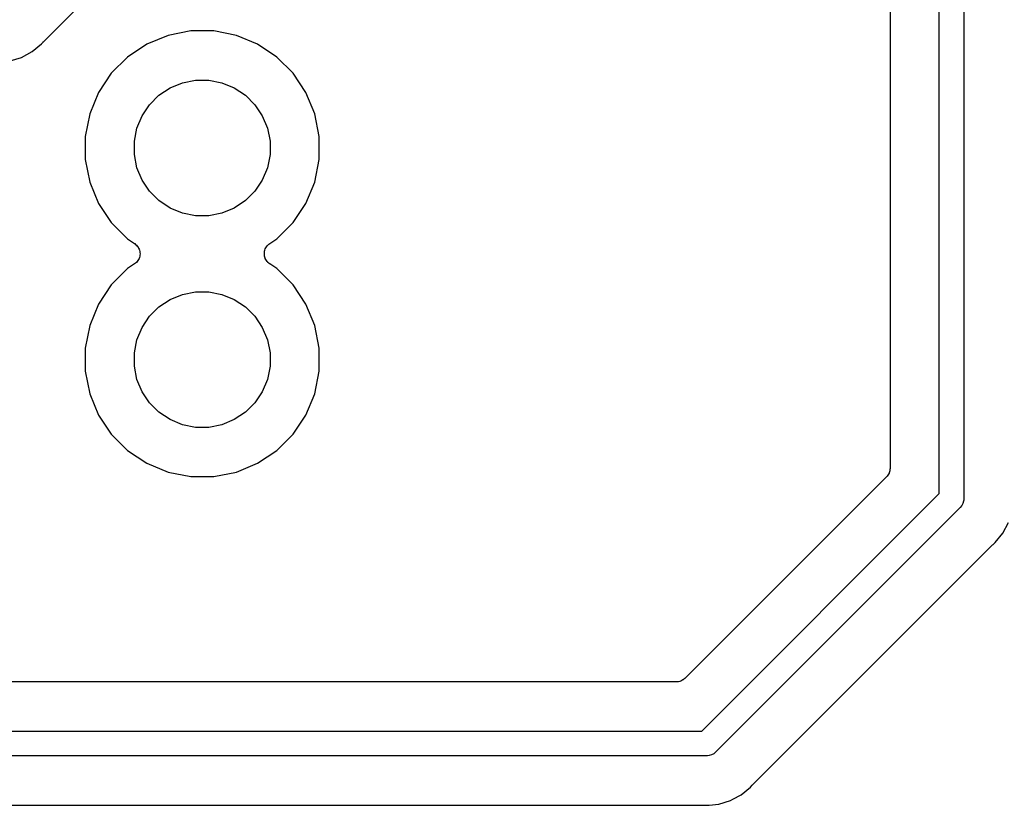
# Model space of a CAD drawing. Extents: x 1.11 to 3.55, y -2.64 to -1.26.
# Tile 12 of 19: x 2.17 to 2.57, y -1.98 to -1.66. Entities that reach past the tile are written whole.
import ezdxf

# ---------------------------------------------------------------- set-up
doc = ezdxf.new("R2010")
doc.units = 0
doc.header["$MEASUREMENT"] = 0
doc.layers.add('BLACK', color=7, linetype='CONTINUOUS')

msp = doc.modelspace()

# ---------------------------------------------------------------- linework, layer by layer
at = {"layer": 'BLACK', "linetype": 'CONTINUOUS'}
for p, q in [((2.5425, -1.85749), (2.5425, -1.49894)), ((2.5525, -1.50076), (2.5525, -1.85932)), ((2.5225, -1.56832), (2.5225, -1.84714)), ((2.17872, -1.67364), (2.26964, -1.58272)), ((2.22913, -1.67127), (2.22047, -1.67485)), ((2.23832, -1.66944), (2.22913, -1.67127)), ((2.24768, -1.66944), (2.23832, -1.66944)), ((2.25687, -1.67127), (2.24768, -1.66944)), ((2.26553, -1.67485), (2.25687, -1.67127)), ((2.17396, -1.67789), (2.17776, -1.67476)), ((2.17776, -1.67476), (2.17839, -1.674)), ((2.17839, -1.674), (2.17843, -1.67395)), ((2.17843, -1.67395), (2.17859, -1.6738)), ((2.17859, -1.6738), (2.17872, -1.67364)), ((2.22047, -1.67485), (2.21268, -1.68006)), ((2.27332, -1.68006), (2.26553, -1.67485)), ((2.1649, -1.68164), (2.16961, -1.68021)), ((2.16961, -1.68021), (2.17396, -1.67789)), ((2.21268, -1.68006), (2.20606, -1.68668)), ((2.27994, -1.68668), (2.27332, -1.68006)), ((2.20606, -1.68668), (2.20085, -1.69447)), ((2.28515, -1.69447), (2.27994, -1.68668)), ((2.22995, -1.69258), (2.23496, -1.6905)), ((2.23496, -1.6905), (2.24029, -1.68944)), ((2.24029, -1.68944), (2.24571, -1.68944)), ((2.24571, -1.68944), (2.25104, -1.6905)), ((2.25104, -1.6905), (2.25605, -1.69258)), ((2.20085, -1.69447), (2.19727, -1.70313)), ((2.22159, -1.69943), (2.22543, -1.69559)), ((2.22543, -1.69559), (2.22995, -1.69258)), ((2.25605, -1.69258), (2.26057, -1.69559)), ((2.26057, -1.69559), (2.26441, -1.69943)), ((2.28873, -1.70313), (2.28515, -1.69447)), ((2.21858, -1.70395), (2.22159, -1.69943)), ((2.26441, -1.69943), (2.26742, -1.70395)), ((2.19727, -1.70313), (2.19544, -1.71232)), ((2.2165, -1.70896), (2.21858, -1.70395)), ((2.26742, -1.70395), (2.2695, -1.70896)), ((2.29056, -1.71232), (2.28873, -1.70313)), ((2.19544, -1.71232), (2.19544, -1.72168)), ((2.21544, -1.71429), (2.2165, -1.70896)), ((2.2695, -1.70896), (2.27056, -1.71429)), ((2.29056, -1.72168), (2.29056, -1.71232)), ((2.21544, -1.71971), (2.21544, -1.71429)), ((2.27056, -1.71429), (2.27056, -1.71971)), ((2.2165, -1.72504), (2.21544, -1.71971)), ((2.27056, -1.71971), (2.2695, -1.72504)), ((2.19544, -1.72168), (2.19727, -1.73087)), ((2.28873, -1.73087), (2.29056, -1.72168)), ((2.21858, -1.73005), (2.2165, -1.72504)), ((2.2695, -1.72504), (2.26742, -1.73005)), ((2.19727, -1.73087), (2.20085, -1.73953)), ((2.22159, -1.73457), (2.21858, -1.73005)), ((2.26742, -1.73005), (2.26441, -1.73457)), ((2.28515, -1.73953), (2.28873, -1.73087)), ((2.22543, -1.73841), (2.22159, -1.73457)), ((2.26441, -1.73457), (2.26057, -1.73841)), ((2.20085, -1.73953), (2.20606, -1.74732)), ((2.22995, -1.74142), (2.22543, -1.73841)), ((2.26057, -1.73841), (2.25605, -1.74142)), ((2.27994, -1.74732), (2.28515, -1.73953)), ((2.23496, -1.7435), (2.22995, -1.74142)), ((2.24029, -1.74456), (2.23496, -1.7435)), ((2.25104, -1.7435), (2.24571, -1.74456)), ((2.25605, -1.74142), (2.25104, -1.7435)), ((2.20606, -1.74732), (2.21268, -1.75394)), ((2.24571, -1.74456), (2.24029, -1.74456)), ((2.27332, -1.75394), (2.27994, -1.74732)), ((2.21268, -1.75394), (2.21553, -1.75584)), ((2.21553, -1.75584), (2.21556, -1.75587)), ((2.21556, -1.75587), (2.21556, -1.75587)), ((2.21556, -1.75587), (2.21556, -1.75587)), ((2.21556, -1.75587), (2.21559, -1.75588)), ((2.21559, -1.75588), (2.21596, -1.75619)), ((2.21596, -1.75619), (2.21631, -1.75649)), ((2.26942, -1.75683), (2.26972, -1.75646)), ((2.26972, -1.75646), (2.26973, -1.75645)), ((2.26973, -1.75645), (2.26974, -1.75644)), ((2.26974, -1.75644), (2.2701, -1.75615)), ((2.2701, -1.75615), (2.27047, -1.75584)), ((2.27047, -1.75584), (2.27332, -1.75394)), ((2.21631, -1.75649), (2.21632, -1.7565)), ((2.21632, -1.7565), (2.21633, -1.75651)), ((2.21633, -1.75651), (2.21663, -1.75688)), ((2.21663, -1.75688), (2.21693, -1.75725)), ((2.21693, -1.75725), (2.21693, -1.75726)), ((2.21693, -1.75726), (2.21694, -1.75727)), ((2.21694, -1.75727), (2.21716, -1.7577)), ((2.21716, -1.7577), (2.21738, -1.75811)), ((2.21738, -1.75811), (2.21739, -1.75813)), ((2.21739, -1.75813), (2.21739, -1.75814)), ((2.21739, -1.75814), (2.21752, -1.75859)), ((2.21752, -1.75859), (2.21766, -1.75905)), ((2.21766, -1.75905), (2.21766, -1.75906)), ((2.21766, -1.75906), (2.21766, -1.75908)), ((2.21766, -1.75908), (2.21771, -1.75955)), ((2.21775, -1.76005), (2.2177, -1.76052)), ((2.21771, -1.75955), (2.21775, -1.76002)), ((2.21775, -1.76002), (2.21775, -1.76003)), ((2.21775, -1.76003), (2.21775, -1.76005)), ((2.26825, -1.75995), (2.2683, -1.75948)), ((2.26825, -1.75997), (2.26825, -1.75995)), ((2.26825, -1.75998), (2.26825, -1.75997)), ((2.26829, -1.76045), (2.26825, -1.75998)), ((2.26834, -1.76092), (2.26829, -1.76045)), ((2.2683, -1.75948), (2.26835, -1.75901)), ((2.26835, -1.75898), (2.2685, -1.75853)), ((2.26835, -1.75899), (2.26835, -1.75898)), ((2.26835, -1.75901), (2.26835, -1.75899)), ((2.2685, -1.75853), (2.26864, -1.75807)), ((2.26864, -1.75806), (2.26865, -1.75805)), ((2.26864, -1.75807), (2.26864, -1.75806)), ((2.26865, -1.75805), (2.26887, -1.75763)), ((2.26887, -1.75763), (2.2691, -1.75721)), ((2.2691, -1.75721), (2.26911, -1.7572)), ((2.26911, -1.75719), (2.26942, -1.75683)), ((2.26911, -1.7572), (2.26911, -1.75719)), ((2.21553, -1.76416), (2.21268, -1.76606)), ((2.2159, -1.76385), (2.21553, -1.76416)), ((2.21626, -1.76356), (2.2159, -1.76385)), ((2.21627, -1.76355), (2.21626, -1.76356)), ((2.21628, -1.76354), (2.21627, -1.76355)), ((2.21659, -1.76317), (2.21628, -1.76354)), ((2.21689, -1.76281), (2.21659, -1.76317)), ((2.2169, -1.76279), (2.21689, -1.7628)), ((2.21689, -1.7628), (2.21689, -1.76281)), ((2.21713, -1.76236), (2.2169, -1.76279)), ((2.21735, -1.76195), (2.21713, -1.76236)), ((2.21736, -1.76194), (2.21735, -1.76195)), ((2.21751, -1.76147), (2.21736, -1.76193)), ((2.21736, -1.76193), (2.21736, -1.76194)), ((2.21765, -1.76102), (2.21751, -1.76147)), ((2.2177, -1.76052), (2.21765, -1.76099)), ((2.21765, -1.76099), (2.21765, -1.76101)), ((2.21765, -1.76101), (2.21765, -1.76102)), ((2.26834, -1.76094), (2.26834, -1.76092)), ((2.26834, -1.76095), (2.26834, -1.76094)), ((2.26848, -1.76141), (2.26834, -1.76095)), ((2.26861, -1.76186), (2.26848, -1.76141)), ((2.26861, -1.76187), (2.26861, -1.76186)), ((2.26862, -1.76189), (2.26861, -1.76187)), ((2.26884, -1.76231), (2.26862, -1.76189)), ((2.26906, -1.76273), (2.26884, -1.76231)), ((2.26907, -1.76274), (2.26906, -1.76273)), ((2.26907, -1.76275), (2.26907, -1.76274)), ((2.26937, -1.76312), (2.26907, -1.76275)), ((2.26967, -1.76349), (2.26937, -1.76312)), ((2.26968, -1.7635), (2.26967, -1.76349)), ((2.26969, -1.76351), (2.26968, -1.7635)), ((2.27004, -1.76381), (2.26969, -1.76351)), ((2.27041, -1.76412), (2.27004, -1.76381)), ((2.27044, -1.76413), (2.27041, -1.76412)), ((2.27047, -1.76416), (2.27044, -1.76413)), ((2.27044, -1.76413), (2.27044, -1.76413)), ((2.27044, -1.76413), (2.27044, -1.76413)), ((2.27332, -1.76606), (2.27047, -1.76416)), ((2.21268, -1.76606), (2.20606, -1.77268)), ((2.27994, -1.77268), (2.27332, -1.76606)), ((2.20606, -1.77268), (2.20085, -1.78047)), ((2.23496, -1.7765), (2.24029, -1.77544)), ((2.24029, -1.77544), (2.24571, -1.77544)), ((2.24571, -1.77544), (2.25104, -1.7765)), ((2.28515, -1.78047), (2.27994, -1.77268)), ((2.22543, -1.78159), (2.22995, -1.77858)), ((2.22995, -1.77858), (2.23496, -1.7765)), ((2.25104, -1.7765), (2.25605, -1.77858)), ((2.25605, -1.77858), (2.26057, -1.78159)), ((2.20085, -1.78047), (2.19727, -1.78913)), ((2.22159, -1.78543), (2.22543, -1.78159)), ((2.26057, -1.78159), (2.26441, -1.78543)), ((2.28873, -1.78913), (2.28515, -1.78047)), ((2.21858, -1.78995), (2.22159, -1.78543)), ((2.26441, -1.78543), (2.26742, -1.78995)), ((2.19727, -1.78913), (2.19544, -1.79832)), ((2.2165, -1.79496), (2.21858, -1.78995)), ((2.26742, -1.78995), (2.2695, -1.79496)), ((2.29056, -1.79832), (2.28873, -1.78913)), ((2.21544, -1.80029), (2.2165, -1.79496)), ((2.2695, -1.79496), (2.27056, -1.80029)), ((2.19544, -1.79832), (2.19544, -1.80768)), ((2.21544, -1.80571), (2.21544, -1.80029)), ((2.27056, -1.80029), (2.27056, -1.80571)), ((2.29056, -1.80768), (2.29056, -1.79832)), ((2.19544, -1.80768), (2.19727, -1.81687)), ((2.2165, -1.81104), (2.21544, -1.80571)), ((2.27056, -1.80571), (2.2695, -1.81104)), ((2.28873, -1.81687), (2.29056, -1.80768)), ((2.21858, -1.81605), (2.2165, -1.81104)), ((2.2695, -1.81104), (2.26742, -1.81605)), ((2.22159, -1.82057), (2.21858, -1.81605)), ((2.26742, -1.81605), (2.26441, -1.82057)), ((2.19727, -1.81687), (2.20085, -1.82553)), ((2.28515, -1.82553), (2.28873, -1.81687)), ((2.22543, -1.82441), (2.22159, -1.82057)), ((2.22995, -1.82742), (2.22543, -1.82441)), ((2.26057, -1.82441), (2.25605, -1.82742)), ((2.26441, -1.82057), (2.26057, -1.82441)), ((2.20085, -1.82553), (2.20606, -1.83332)), ((2.23496, -1.8295), (2.22995, -1.82742)), ((2.25605, -1.82742), (2.25104, -1.8295)), ((2.27994, -1.83332), (2.28515, -1.82553)), ((2.24029, -1.83056), (2.23496, -1.8295)), ((2.24571, -1.83056), (2.24029, -1.83056)), ((2.25104, -1.8295), (2.24571, -1.83056)), ((2.20606, -1.83332), (2.21268, -1.83994)), ((2.27332, -1.83994), (2.27994, -1.83332)), ((2.21268, -1.83994), (2.22047, -1.84515)), ((2.26553, -1.84515), (2.27332, -1.83994)), ((2.22047, -1.84515), (2.22913, -1.84873)), ((2.25687, -1.84873), (2.26553, -1.84515)), ((2.52239, -1.84818), (2.52225, -1.84862)), ((2.5224, -1.84812), (2.52239, -1.84815)), ((2.52239, -1.84815), (2.52239, -1.84818)), ((2.52244, -1.84767), (2.5224, -1.84812)), ((2.5225, -1.84721), (2.52244, -1.84767)), ((2.5225, -1.84714), (2.5225, -1.84715)), ((2.5225, -1.84715), (2.5225, -1.84715)), ((2.5225, -1.84715), (2.5225, -1.84715)), ((2.5225, -1.84715), (2.5225, -1.84721)), ((2.22913, -1.84873), (2.23832, -1.85056)), ((2.23832, -1.85056), (2.24768, -1.85056)), ((2.24768, -1.85056), (2.25687, -1.84873)), ((2.52103, -1.85067), (2.43917, -1.93254)), ((2.52132, -1.85032), (2.52103, -1.85067)), ((2.52162, -1.84996), (2.52132, -1.85032)), ((2.52163, -1.84994), (2.52162, -1.84996)), ((2.52165, -1.84992), (2.52163, -1.84994)), ((2.52187, -1.84951), (2.52165, -1.84992)), ((2.52209, -1.84911), (2.52187, -1.84951)), ((2.5221, -1.84908), (2.52209, -1.84911)), ((2.52211, -1.84906), (2.5221, -1.84908)), ((2.52225, -1.84862), (2.52211, -1.84906)), ((2.44599, -1.954), (2.5425, -1.85749)), ((2.55246, -1.86017), (2.55242, -1.86054)), ((2.55252, -1.85956), (2.55246, -1.86017)), ((2.5525, -1.85932), (2.55252, -1.85956)), ((2.55086, -1.86327), (2.45177, -1.96236)), ((2.55105, -1.86312), (2.55086, -1.86327)), ((2.55167, -1.86235), (2.55105, -1.86312)), ((2.55214, -1.86149), (2.55167, -1.86235)), ((2.55242, -1.86054), (2.55214, -1.86149)), ((2.56838, -1.87352), (2.5707, -1.86918)), ((2.56526, -1.87733), (2.56838, -1.87352)), ((2.53803, -1.90438), (2.56413, -1.87828)), ((2.56413, -1.87828), (2.56418, -1.87823)), ((2.56418, -1.87823), (2.56435, -1.8781)), ((2.56435, -1.8781), (2.5645, -1.87795)), ((2.5645, -1.87795), (2.56526, -1.87733)), ((2.49617, -1.94624), (2.53803, -1.90438)), ((2.53803, -1.90438), (2.53803, -1.90438)), ((2.43563, -1.934), (1.61914, -1.934)), ((2.43609, -1.93395), (2.43563, -1.934)), ((2.43655, -1.93391), (2.43609, -1.93395)), ((2.43658, -1.93391), (2.43655, -1.93391)), ((2.4366, -1.9339), (2.43658, -1.93391)), ((2.43704, -1.93377), (2.4366, -1.9339)), ((2.43749, -1.93364), (2.43704, -1.93377)), ((2.43751, -1.93363), (2.43749, -1.93364)), ((2.43754, -1.93362), (2.43751, -1.93363)), ((2.43795, -1.93341), (2.43754, -1.93362)), ((2.43836, -1.93319), (2.43795, -1.93341)), ((2.43838, -1.93318), (2.43836, -1.93319)), ((2.4384, -1.93316), (2.43838, -1.93318)), ((2.43876, -1.93287), (2.4384, -1.93316)), ((2.43912, -1.93258), (2.43876, -1.93287)), ((2.43916, -1.93255), (2.43912, -1.93258)), ((2.43917, -1.93254), (2.43916, -1.93255)), ((2.43916, -1.93255), (2.43916, -1.93255)), ((2.43916, -1.93255), (2.43916, -1.93255)), ((2.46678, -1.97564), (2.49617, -1.94624)), ((1.60879, -1.954), (2.44599, -1.954)), ((2.44781, -1.964), (1.60696, -1.964)), ((2.44806, -1.96402), (2.44781, -1.964)), ((2.4483, -1.964), (2.44806, -1.96402)), ((2.44904, -1.96393), (2.4483, -1.964)), ((2.44998, -1.96364), (2.44904, -1.96393)), ((2.45085, -1.96318), (2.44998, -1.96364)), ((2.45161, -1.96255), (2.45085, -1.96318)), ((2.45177, -1.96236), (2.45161, -1.96255)), ((2.46582, -1.97676), (2.46645, -1.976)), ((2.46645, -1.976), (2.46649, -1.97595)), ((2.46649, -1.97595), (2.46664, -1.9758)), ((2.46664, -1.9758), (2.46678, -1.97564)), ((2.45868, -1.98167), (2.46202, -1.97989)), ((2.46202, -1.97989), (2.46582, -1.97676)), ((1.60819, -1.984), (2.44659, -1.984)), ((2.44659, -1.984), (2.44666, -1.984)), ((2.44666, -1.984), (2.44687, -1.98402)), ((2.44687, -1.98402), (2.44708, -1.98402)), ((2.44708, -1.98402), (2.44806, -1.98412)), ((2.44806, -1.98412), (2.44904, -1.98402)), ((2.44904, -1.98402), (2.45296, -1.98364)), ((2.44904, -1.98402), (2.44904, -1.98402)), ((2.45296, -1.98364), (2.45767, -1.98221)), ((2.45767, -1.98221), (2.45867, -1.98167)), ((2.45867, -1.98167), (2.45868, -1.98167))]:
    msp.add_line(p, q, dxfattribs=at)

doc.saveas('drawing.dxf')
